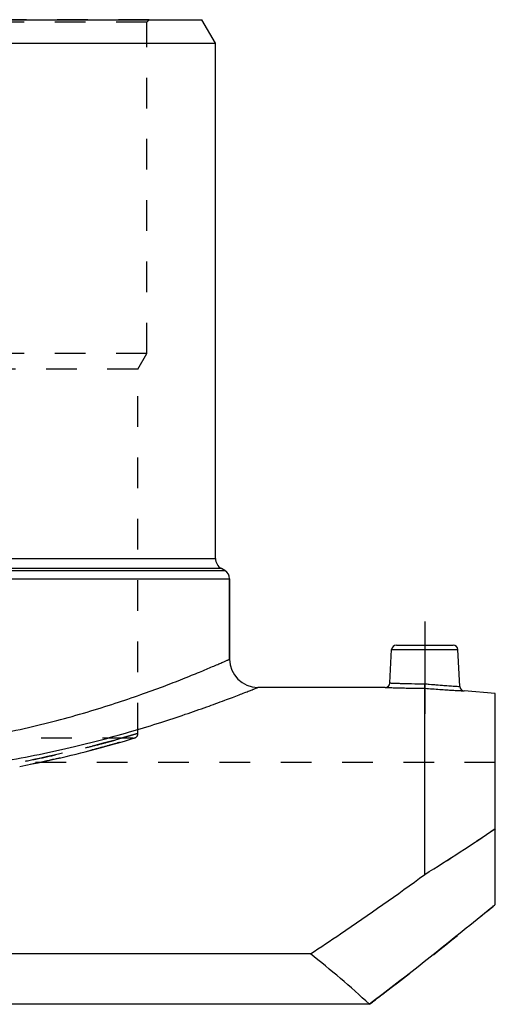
# Model space of a CAD drawing. Header units: millimetres. Extents: x 0 to 1000, y 0 to 1000.
# Tile 5 of 5: x 549 to 650, y 470 to 679. Entities that reach past the tile are written whole.
import ezdxf

# ---------------------------------------------------------------- set-up
doc = ezdxf.new("R2010")
doc.units = ezdxf.units.MM
doc.header["$LTSCALE"] = 65.185185
doc.linetypes.add('CENTER', pattern=[0.6, 0.375, -0.075, 0.075, -0.075])
doc.linetypes.add('HIDDEN', pattern=[0.2, 0.1, -0.1])
for name, color, linetype in [('FASEN', 7, 'CONTINUOUS'), ('KOERPER', 7, 'CONTINUOUS'), ('KONST.EL_MIT_GEO', 7, 'CONTINUOUS')]:
    doc.layers.add(name, color=color, linetype=linetype)

msp = doc.modelspace()

# ---------------------------------------------------------------- linework, layer by layer
at = {"layer": 'FASEN', "color": 7, "linetype": 'Continuous'}
for p, q in [((433.89, 679), (588.11, 679)), ((591, 674), (588.11, 679)), ((431, 674), (591, 674)), ((650.5, 535.69), (643.87, 536.27))]:
    msp.add_line(p, q, dxfattribs=at)
at = {"layer": 'KOERPER', "color": 7, "linetype": 'Continuous'}
for p, q in [((591, 564.44), (591, 674)), ((594, 543), (594, 560.11)), ((627.08, 537), (600, 537))]:
    msp.add_line(p, q, dxfattribs=at)
at = {"layer": 'KOERPER', "color": 2, "linetype": 'CENTER'}
msp.add_line((635.5, 551), (635.5, 531.39), dxfattribs=at)
at = {"layer": 'KOERPER', "color": 8, "linetype": 'HIDDEN'}
for p, q in [((573.5, 526.21), (542, 526.21)), ((650.5, 521), (371.5, 521))]:
    msp.add_line(p, q, dxfattribs=at)
at = {"layer": 'KONST.EL_MIT_GEO', "color": 8, "linetype": 'HIDDEN'}
for p, q in [((576.9, 679), (445.1, 679)), ((576.4, 678.5), (445.6, 678.5)), ((576.4, 678.5), (576.9, 679)), ((576.4, 608), (576.4, 678.5)), ((576.4, 608), (445.6, 608)), ((574.5, 604.71), (576.4, 608)), ((574.5, 604.71), (447.5, 604.71)), ((574.5, 527.21), (574.5, 604.71)), ((570.1, 525.16), (571.61, 525.6)), ((571.61, 525.6), (572.72, 525.93)), ((572.72, 525.93), (573.79, 526.25)), ((565.09, 523.78), (566.73, 524.22)), ((566.73, 524.22), (568.2, 524.63)), ((568.2, 524.63), (569.51, 525)), ((569.51, 525), (570.1, 525.16))]:
    msp.add_line(p, q, dxfattribs=at)
at = {"layer": 'KONST.EL_MIT_GEO', "color": 7, "linetype": 'Continuous'}
for p, q in [((431, 564.44), (591, 564.44)), ((429, 561.85), (593, 561.85)), ((592.25, 562.28), (429.75, 562.28)), ((593, 561.85), (592.25, 562.28)), ((428, 560.11), (594, 560.11)), ((594, 560.11), (594, 543)), ((628.08, 537.95), (628.45, 545.05)), ((628.45, 545.05), (642.55, 545.05)), ((629.45, 546), (641.55, 546)), ((642.96, 537.21), (642.55, 545.05)), ((635.5, 497.22), (635.5, 536.83)), ((650.5, 490.81), (650.5, 535.69)), ((611.16, 480.32), (410.84, 480.32)), ((623.73, 469.61), (398.27, 469.61))]:
    msp.add_line(p, q, dxfattribs=at)
at = {"layer": 'KONST.EL_MIT_GEO', "color": 8, "linetype": 'HIDDEN'}
for points in [[(559.2, 522.31), (560.28, 522.57), (561.32, 522.82), (562.32, 523.07), (563.28, 523.31), (565.09, 523.78)], [(552, 520.72), (553.28, 520.98), (554.53, 521.25), (555.75, 521.52), (556.94, 521.78), (558.09, 522.05), (559.2, 522.31)], [(549.34, 520.2), (550.68, 520.46), (552, 520.72)]]:
    msp.add_lwpolyline(points, dxfattribs=at)
at = {"layer": 'KONST.EL_MIT_GEO', "color": 7, "linetype": 'Continuous'}
for centre, radius, start, end in [((593.5, 564.44), 2.5, 180, 240), ((592, 560.11), 2, 0, 60), ((629.45, 545), 1, 90, 177), ((641.55, 545), 1, 3, 90), ((600, 543), 6, 180, 270), ((627.08, 538), 1, 269.9995, 357), ((643.96, 537.26), 1, 183, 265.0005), ((372.47, 918.74), 496.85, 301.964, 304.0265)]:
    msp.add_arc(centre, radius, start, end, dxfattribs=at)
at = {"layer": 'KONST.EL_MIT_GEO', "color": 8, "linetype": 'HIDDEN'}
for centre, radius, start, end in [((651.74, 700.79), 163.81, 264.3232, 266.927), ((573.5, 527.21), 1, 270.0001, 0), ((361.63, 935.45), 516.77, 302.0038, 303.9868), ((-47.33, 1340.22), 1099.3, 309.21048, 309.40463), ((99.17, 1158.86), 866.17, 307.55131, 309.28579), ((193.99, 1036.08), 711.03, 307.18506, 307.52371)]:
    msp.add_arc(centre, radius, start, end, dxfattribs=at)
at = {"layer": 'KONST.EL_MIT_GEO', "color": 7, "linetype": 'Continuous'}
msp.add_ellipse((511, 321), major_axis=(0, 194.29), ratio=0.900708, start_param=-0.699968, end_param=-0.60937, dxfattribs=at)
for points, knots in [([(428, 543), (428, 543), (428.01, 543), (428.03, 542.99), (428.06, 542.97), (428.11, 542.95), (428.16, 542.93), (428.27, 542.88), (428.43, 542.81), (428.66, 542.71), (428.94, 542.59), (429.27, 542.44), (429.81, 542.21), (430.61, 541.86), (431.71, 541.39), (433, 540.84), (434.48, 540.23), (436.14, 539.55), (438.7, 538.52), (442.3, 537.13), (447.1, 535.38), (452.49, 533.54), (458.43, 531.69), (464.88, 529.89), (471.78, 528.21), (481.7, 526.18), (494.8, 524.33), (511, 523.55), (527.2, 524.33), (540.3, 526.18), (550.22, 528.21), (557.12, 529.89), (563.57, 531.69), (569.51, 533.54), (574.9, 535.38), (579.7, 537.13), (583.3, 538.52), (585.86, 539.55), (587.52, 540.23), (589, 540.84), (590.29, 541.39), (591.39, 541.86), (592.19, 542.21), (592.73, 542.44), (593.06, 542.59), (593.34, 542.71), (593.57, 542.81), (593.73, 542.88), (593.84, 542.93), (593.89, 542.95), (593.94, 542.97), (593.97, 542.99), (593.99, 543), (594, 543), (594, 543)], [0, 0, 0, 0, 0.000041, 0.000164, 0.000368, 0.000654, 0.001021, 0.00147, 0.002611, 0.004076, 0.005862, 0.007968, 0.01039, 0.01617, 0.023175, 0.031372, 0.040723, 0.051189, 0.062727, 0.088846, 0.118726, 0.152016, 0.188373, 0.227466, 0.268966, 0.312539, 0.404446, 0.5, 0.595554, 0.687461, 0.731034, 0.772534, 0.811627, 0.847984, 0.881274, 0.911154, 0.937273, 0.948811, 0.959277, 0.968628, 0.976825, 0.98383, 0.98961, 0.992032, 0.994138, 0.995924, 0.997389, 0.99853, 0.998979, 0.999346, 0.999632, 0.999836, 0.999959, 1, 1, 1, 1]), ([(422, 537), (422.01, 537), (422.05, 536.98), (422.13, 536.95), (422.27, 536.89), (422.47, 536.81), (422.72, 536.71), (423.17, 536.53), (423.87, 536.26), (424.86, 535.87), (426.07, 535.4), (427.49, 534.86), (429.78, 533.99), (433.1, 532.78), (437.64, 531.19), (442.85, 529.47), (448.69, 527.68), (455.1, 525.88), (464.6, 523.5), (477.48, 520.9), (493.88, 518.83), (511, 518.1), (528.12, 518.83), (544.52, 520.9), (557.4, 523.5), (566.9, 525.88), (573.31, 527.68), (579.15, 529.47), (584.36, 531.19), (588.9, 532.78), (592.22, 533.99), (594.51, 534.86), (595.93, 535.4), (597.14, 535.87), (598.13, 536.26), (598.83, 536.53), (599.28, 536.71), (599.53, 536.81), (599.73, 536.89), (599.87, 536.95), (599.95, 536.98), (599.99, 537), (600, 537)], [0, 0, 0, 0, 0.000166, 0.000664, 0.001493, 0.002652, 0.004139, 0.005952, 0.010547, 0.016412, 0.023515, 0.031823, 0.041294, 0.063556, 0.089937, 0.120061, 0.153553, 0.19005, 0.2292, 0.314071, 0.405361, 0.5, 0.594639, 0.685929, 0.7708, 0.80995, 0.846447, 0.879939, 0.910063, 0.936444, 0.958706, 0.968177, 0.976485, 0.983588, 0.989453, 0.994048, 0.995861, 0.997348, 0.998507, 0.999336, 0.999834, 1, 1, 1, 1]), ([(627.08, 537), (627.09, 537), (627.15, 537), (627.27, 536.99), (627.47, 536.98), (627.75, 536.97), (628.1, 536.96), (628.71, 536.94), (629.63, 536.91), (630.89, 536.88), (632.87, 536.84), (634.43, 536.83), (635.5, 536.83)], [0, 0, 0, 0, 0.004837, 0.019297, 0.043237, 0.076417, 0.118506, 0.169085, 0.293644, 0.445229, 0.617987, 1, 1, 1, 1]), ([(628.08, 537.95), (628.09, 537.95), (628.14, 537.95), (628.24, 537.94), (628.42, 537.93), (628.67, 537.92), (628.98, 537.91), (629.52, 537.89), (630.33, 537.86), (631.45, 537.83), (633.21, 537.79), (634.59, 537.78), (635.54, 537.78)], [0, 0, 0, 0, 0.004822, 0.019237, 0.043106, 0.076199, 0.118195, 0.168684, 0.293119, 0.444704, 0.617599, 1, 1, 1, 1]), ([(635.5, 536.83), (635.5, 536.93), (635.52, 537.24), (635.53, 537.56), (635.54, 537.78)], [0, 0, 0, 0, 0.303994, 1, 1, 1, 1]), ([(635.5, 536.83), (636.57, 536.74), (638.11, 536.62), (640.08, 536.48), (641.34, 536.4), (642.25, 536.35), (642.86, 536.32), (643.21, 536.3), (643.48, 536.29), (643.68, 536.28), (643.8, 536.27), (643.86, 536.27), (643.87, 536.27)], [0, 0, 0, 0, 0.382196, 0.55495, 0.706513, 0.83103, 0.881584, 0.923646, 0.9568, 0.98072, 0.995167, 1, 1, 1, 1]), ([(635.54, 537.78), (636.48, 537.69), (638.23, 537.53), (640.52, 537.36), (642.05, 537.26), (642.77, 537.22), (642.96, 537.21)], [0, 0, 0, 0, 0.382469, 0.706947, 0.923838, 1, 1, 1, 1]), ([(611.16, 480.32), (613.31, 481.72), (621.53, 487.2), (629.6, 492.91), (635.5, 497.22)], [0, 0, 0, 0, 0.259873, 1, 1, 1, 1]), ([(650.5, 490.81), (648.45, 489.12), (639.62, 481.93), (630.68, 474.88), (623.73, 469.61)], [0, 0, 0, 0, 0.233611, 1, 1, 1, 1])]:
    msp.add_open_spline(points, degree=3, knots=knots, dxfattribs=at)
at = {"layer": 'KONST.EL_MIT_GEO', "color": 8, "linetype": 'HIDDEN'}
for points, knots in [([(635.5, 536.83), (635.5, 536.93), (635.52, 537.24), (635.53, 537.56), (635.54, 537.78)], [0, 0, 0, 0, 0.303994, 1, 1, 1, 1]), ([(447.5, 527.21), (447.5, 527.21), (447.51, 527.21), (447.52, 527.2), (447.55, 527.2), (447.6, 527.18), (447.69, 527.15), (447.82, 527.11), (448, 527.06), (448.21, 527), (448.46, 526.93), (448.87, 526.81), (449.47, 526.63), (450.31, 526.39), (451.29, 526.11), (452.42, 525.79), (453.68, 525.45), (455.64, 524.92), (458.4, 524.21), (462.09, 523.31), (466.24, 522.37), (470.81, 521.43), (475.78, 520.52), (481.08, 519.68), (488.7, 518.67), (498.7, 517.76), (511, 517.38), (523.3, 517.76), (533.3, 518.67), (540.92, 519.68), (546.22, 520.52), (551.19, 521.43), (555.76, 522.37), (559.91, 523.31), (563.6, 524.21), (566.36, 524.92), (568.32, 525.45), (569.58, 525.79), (570.71, 526.11), (571.69, 526.39), (572.53, 526.63), (573.13, 526.81), (573.54, 526.93), (573.79, 527), (574, 527.06), (574.18, 527.11), (574.31, 527.15), (574.4, 527.18), (574.45, 527.2), (574.48, 527.2), (574.49, 527.21), (574.5, 527.21), (574.5, 527.21)], [0, 0, 0, 0, 0.000039, 0.000157, 0.000352, 0.000626, 0.001409, 0.002503, 0.003908, 0.005622, 0.007644, 0.009973, 0.015538, 0.022299, 0.03023, 0.039306, 0.049494, 0.060764, 0.086407, 0.115937, 0.149042, 0.185392, 0.224649, 0.266457, 0.310448, 0.403371, 0.5, 0.596629, 0.689552, 0.733543, 0.775351, 0.814608, 0.850958, 0.884063, 0.913593, 0.939236, 0.950506, 0.960694, 0.96977, 0.977701, 0.984462, 0.990027, 0.992356, 0.994378, 0.996092, 0.997497, 0.998591, 0.999374, 0.999648, 0.999843, 0.999961, 1, 1, 1, 1]), ([(448.5, 526.21), (448.53, 526.2), (448.63, 526.17), (448.86, 526.1), (449.24, 525.99), (449.77, 525.83), (450.45, 525.63), (451.65, 525.28), (453.5, 524.75), (456.12, 524.03), (459.27, 523.21), (462.9, 522.32), (468.61, 521.02), (476.69, 519.43), (487.33, 517.87), (498.92, 516.81), (511, 516.43), (523.08, 516.81), (534.67, 517.87), (545.31, 519.43), (553.39, 521.02), (559.1, 522.32), (562.73, 523.21), (565.88, 524.03), (568.5, 524.75), (570.35, 525.28), (571.55, 525.63), (572.23, 525.83), (572.76, 525.99), (573.14, 526.1), (573.37, 526.17), (573.47, 526.2), (573.5, 526.21)], [0, 0, 0, 0, 0.00063, 0.002517, 0.005654, 0.010029, 0.015624, 0.022419, 0.039504, 0.061047, 0.086771, 0.116372, 0.149528, 0.22516, 0.31087, 0.403612, 0.5, 0.596388, 0.68913, 0.77484, 0.850472, 0.883628, 0.913229, 0.938953, 0.960496, 0.977581, 0.984376, 0.989971, 0.994346, 0.997483, 0.99937, 1, 1, 1, 1]), ([(571.07, 526.21), (563.47, 524.06), (550.02, 520.9), (529.9, 518.11), (511, 517.19), (492.1, 518.11), (471.98, 520.9), (458.53, 524.06), (450.93, 526.21)], [0, 0, 0, 0, 0.194645, 0.33979, 0.5, 0.66021, 0.805355, 1, 1, 1, 1]), ([(574.5, 527.21), (574.5, 527.21), (574.48, 527.21), (574.44, 527.19), (574.37, 527.17), (574.27, 527.14), (574.15, 527.11), (573.94, 527.04), (573.6, 526.94), (573.11, 526.8), (572.52, 526.63), (571.83, 526.43), (571.33, 526.29), (571.07, 526.21)], [0, 0, 0, 0, 0.003964, 0.015848, 0.035639, 0.063329, 0.098903, 0.142333, 0.252637, 0.393962, 0.565929, 0.768113, 1, 1, 1, 1])]:
    msp.add_open_spline(points, degree=3, knots=knots, dxfattribs=at)

doc.saveas('drawing.dxf')
